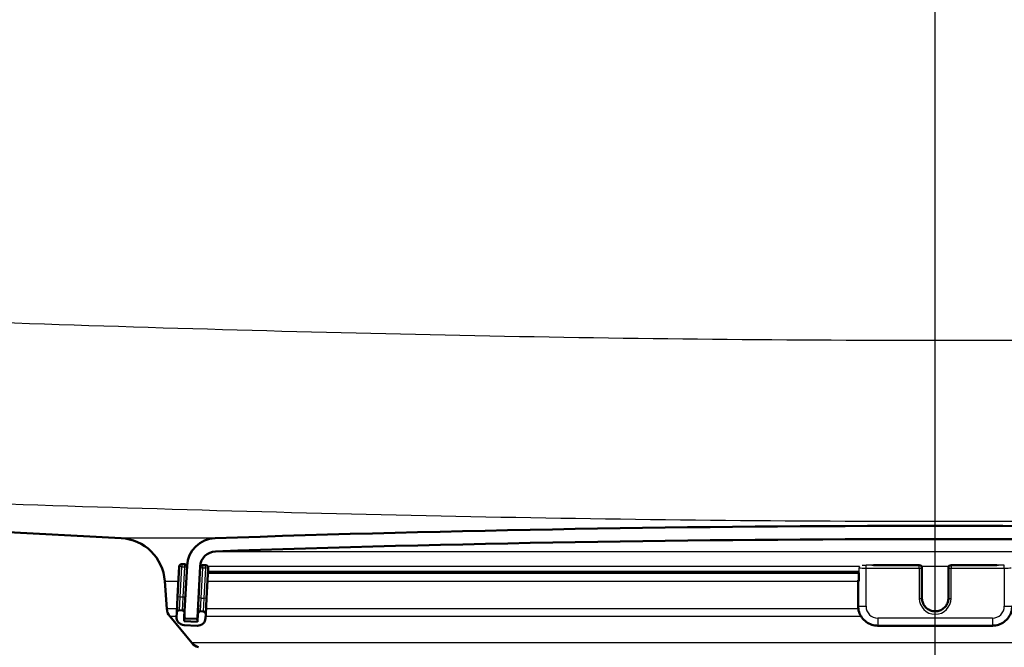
# Model space of a CAD drawing. Header units: millimetres. Extents: x 100 to 2000, y 93 to 4052.
# Tile 15 of 24: x 841 to 916, y 1548 to 1595. Entities that reach past the tile are written whole.
import ezdxf

# ---------------------------------------------------------------- set-up
doc = ezdxf.new("R2010")
doc.units = ezdxf.units.MM
doc.header["$LTSCALE"] = 10
for name, color, linetype, lineweight in [('Centerline(ISO)', 7, 'Continuous', 25), ('Hatch', 7, 'Continuous', 9), ('Visible Edges(ISO)', 7, 'Continuous', 50), ('Visible Tangent Edges(ISO)', 7, 'Continuous', 25)]:
    doc.layers.add(name, color=color, linetype=linetype, lineweight=lineweight)
pattern_1 = [(45, (0, 0), (-22.45064030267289, 22.45064030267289), [])]

msp = doc.modelspace()

# ---------------------------------------------------------------- hatches: boundary and pattern name
at = {"layer": 'Hatch'}
h = msp.add_hatch(dxfattribs=at)
h.set_pattern_fill('ANSI31', color=256, scale=254, style=0)
h.set_pattern_definition(pattern_1)
edge = h.paths.add_edge_path()
edge.add_line((850.5630827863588, 1540.297408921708), (865.8928147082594, 1540.297408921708))
edge.add_line((865.8928147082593, 1540.297408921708), (865.7570142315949, 1542.239446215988))
edge.add_ellipse((865.4587283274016, 1541.077109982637), major_axis=(1.199268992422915, -0.04187939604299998), ratio=1, start_angle=77.60699785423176, end_angle=89.99999999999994)
edge.add_line((865.5006077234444, 1542.27637897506), (853.542082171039, 1542.693979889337))
edge.add_ellipse((853.5455721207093, 1542.793918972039), major_axis=(-0.09993908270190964, 0.003489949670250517), ratio=1, start_angle=0, end_angle=90.00000000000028, ccw=False)
edge.add_line((853.4456330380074, 1542.797408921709), (853.4595928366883, 1543.197165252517))
edge.add_ellipse((853.5595319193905, 1543.193675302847), major_axis=(0.003489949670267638, 0.09993908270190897), ratio=1, start_angle=2.000000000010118, end_angle=89.99999999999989, ccw=False)
edge.add_line((853.5595319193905, 1543.293675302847), (865.6832953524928, 1543.293675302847))
edge.add_line((865.6832953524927, 1543.293675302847), (865.6128395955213, 1544.301239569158))
edge.add_ellipse((864.6152755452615, 1544.231483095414), major_axis=(-0.06975647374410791, 0.9975640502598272), ratio=1, start_angle=269.9999999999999, end_angle=341.0000000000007)
edge.add_line((864.8740945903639, 1545.197408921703), (854.8285808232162, 1547.889096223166))
edge.add_ellipse((855.0873998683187, 1548.855022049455), major_axis=(-0.9659258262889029, 0.2588190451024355), ratio=1, start_angle=54.49999999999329, end_angle=89.99999999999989, ccw=False)
edge.add_line((854.3157752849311, 1548.218943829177), (852.6516311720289, 1550.237712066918))
edge.add_ellipse((853.4232557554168, 1550.873790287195), major_axis=(-0.6360782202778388, 0.771624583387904), ratio=1, start_angle=54.500000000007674, end_angle=89.99999999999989, ccw=False)
edge.add_line((852.4256917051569, 1550.804033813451), (852.2790863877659, 1552.900587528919))
edge.add_ellipse((848.7876122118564, 1552.656439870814), major_axis=(-0.2441476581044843, 3.491474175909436), ratio=1, start_angle=270.0000000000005, end_angle=352.9999999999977)
edge.add_line((848.9707880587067, 1556.151643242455), (579.7740735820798, 1570.259645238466))
edge.add_spline(control_points=[(579.7740735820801, 1570.259645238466), (578.1418743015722, 1570.345185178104), (576.5345748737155, 1570.696925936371), (573.4970997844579, 1571.904945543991), (572.0872438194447, 1572.75314314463), (569.3541261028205, 1575.077230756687), (568.1275078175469, 1576.621068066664), (566.3350900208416, 1580.092025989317), (565.7864270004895, 1581.985962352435), (565.616192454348, 1583.931752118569)], knot_values=[-2.152596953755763, -2.152596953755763, -2.152596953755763, -2.152596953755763, -1.662265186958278, -1.662265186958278, -1.171933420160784, -1.171933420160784, -0.5859667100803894, -0.5859667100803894, 0, 0, 0, 0], degree=3, periodic=0)
edge.add_line((565.616192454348, 1583.931752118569), (550.6828780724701, 1754.620316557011))
edge.add_ellipse((549.1885860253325, 1754.48958294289), major_axis=(-0.1307336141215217, 1.494292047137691), ratio=1, start_angle=269.999999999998, end_angle=354.9999999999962)
edge.add_line((549.1885860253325, 1755.98958294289), (534.0630827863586, 1755.98958294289))
edge.add_line((534.0630827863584, 1755.98958294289), (534.0630827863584, 1749.98958294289))
edge.add_line((534.0630827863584, 1749.98958294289), (539.5630827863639, 1749.98958294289))
edge.add_line((539.5630827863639, 1749.98958294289), (541.5630827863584, 1749.98958294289))
edge.add_ellipse((541.5630827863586, 1748.98958294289), major_axis=(0.9999999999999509, 7.196139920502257e-14), ratio=1, start_angle=0, end_angle=89.99999999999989, ccw=False)
edge.add_line((542.5630827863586, 1748.98958294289), (542.5630827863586, 1747.750760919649))
edge.add_ellipse((541.1165827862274, 1743.48958294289), major_axis=(4.261177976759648, -1.446500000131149), ratio=1, start_angle=23.750301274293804, end_angle=89.99999999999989, ccw=False)
edge.add_line((545.5994589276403, 1743.881783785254), (559.9788244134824, 1579.52488420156))
edge.add_spline(control_points=[(559.9788244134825, 1579.52488420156), (560.1687587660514, 1577.353924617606), (560.7122526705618, 1575.228531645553), (562.4633060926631, 1571.237244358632), (563.6591516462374, 1569.398050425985), (566.8832266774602, 1565.864259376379), (568.9975002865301, 1564.301603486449), (573.7060309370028, 1562.074681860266), (576.2552718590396, 1561.431706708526), (578.8559992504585, 1561.295408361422)], knot_values=[-2.870129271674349, -2.870129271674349, -2.870129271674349, -2.870129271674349, -2.216353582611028, -2.216353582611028, -1.562577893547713, -1.562577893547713, -0.7812889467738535, -0.7812889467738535, 0, 0, 0, 0], degree=3, periodic=0)
edge.add_line((578.8559992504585, 1561.295408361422), (838.078988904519, 1547.710107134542))
edge.add_ellipse((837.5556293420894, 1537.723811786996), major_axis=(9.98629534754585, -0.5233595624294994), ratio=1, start_angle=37.86021752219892, end_angle=89.99999999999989, ccw=False)
edge.add_ellipse((853.9666081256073, 1549.155337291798), major_axis=(5.715762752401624, -8.205489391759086), ratio=1, start_angle=270.0000000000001, end_angle=302.292347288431)
edge.add_ellipse((850.5630827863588, 1539.797408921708), major_axis=(0.1425082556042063, 0.479261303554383), ratio=1, start_angle=16.559835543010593, end_angle=89.99999999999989, ccw=False)
edge = h.paths.add_edge_path()
edge.add_line((955.2333508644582, 1540.297408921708), (970.5630827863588, 1540.297408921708))
edge.add_ellipse((970.5630827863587, 1539.797408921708), major_axis=(0.5000000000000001, 4.535628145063e-16), ratio=1, start_angle=16.559835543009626, end_angle=89.99999999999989, ccw=False)
edge.add_ellipse((967.1595574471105, 1549.155337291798), major_axis=(9.215420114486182, 3.882786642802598), ratio=1, start_angle=270.0000000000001, end_angle=302.2923472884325)
edge.add_ellipse((983.570536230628, 1537.723811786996), major_axis=(5.715762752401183, 8.20548939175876), ratio=1, start_angle=37.86021752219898, end_angle=90.00000000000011, ccw=False)
edge.add_line((983.0471766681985, 1547.710107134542), (1242.270166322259, 1561.295408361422))
edge.add_spline(control_points=[(1242.270166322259, 1561.295408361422), (1244.446432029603, 1561.409461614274), (1246.589497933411, 1561.878449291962), (1250.639464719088, 1563.489142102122), (1252.519272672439, 1564.620072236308), (1256.163429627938, 1567.718855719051), (1257.79892067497, 1569.777305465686), (1260.188811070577, 1574.405249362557), (1260.92036176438, 1576.930497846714), (1261.147341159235, 1579.52488420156)], knot_values=[-2.870129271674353, -2.870129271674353, -2.870129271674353, -2.870129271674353, -2.216353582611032, -2.216353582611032, -1.56257789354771, -1.56257789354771, -0.7812889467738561, -0.7812889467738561, 0, 0, 0, 0], degree=3, periodic=0)
edge.add_line((1261.147341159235, 1579.52488420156), (1275.526706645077, 1743.881783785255))
edge.add_ellipse((1280.00958278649, 1743.48958294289), major_axis=(0.3922008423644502, 4.48287614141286), ratio=1, start_angle=23.750301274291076, end_angle=89.99999999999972, ccw=False)
edge.add_line((1278.563082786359, 1747.75076091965), (1278.563082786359, 1748.98958294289))
edge.add_ellipse((1279.563082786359, 1748.98958294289), major_axis=(-5.086716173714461e-14, 0.9999999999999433), ratio=1, start_angle=0, end_angle=90.0000000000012, ccw=False)
edge.add_line((1279.563082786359, 1749.98958294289), (1281.563082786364, 1749.98958294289))
edge.add_line((1281.563082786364, 1749.98958294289), (1287.063082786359, 1749.98958294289))
edge.add_line((1287.063082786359, 1749.98958294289), (1287.063082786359, 1755.98958294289))
edge.add_line((1287.063082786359, 1755.98958294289), (1271.937579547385, 1755.98958294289))
edge.add_ellipse((1271.937579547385, 1754.48958294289), major_axis=(-1.500000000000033, -7.241496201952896e-14), ratio=1, start_angle=269.9999999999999, end_angle=354.9999999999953)
edge.add_line((1270.443287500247, 1754.620316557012), (1255.509973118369, 1583.93175211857))
edge.add_spline(control_points=[(1255.509973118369, 1583.93175211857), (1255.367522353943, 1582.303532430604), (1254.95990192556, 1580.709487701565), (1253.646611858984, 1577.716022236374), (1252.749727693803, 1576.336626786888), (1250.331671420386, 1573.686283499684), (1248.745966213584, 1572.514291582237), (1245.214568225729, 1570.8441003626), (1243.302637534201, 1570.361868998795), (1241.352091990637, 1570.259645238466)], knot_values=[-2.152596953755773, -2.152596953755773, -2.152596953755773, -2.152596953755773, -1.662265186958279, -1.662265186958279, -1.171933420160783, -1.171933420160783, -0.5859667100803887, -0.5859667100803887, 0, 0, 0, 0], degree=3, periodic=0)
edge.add_line((1241.352091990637, 1570.259645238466), (972.1553775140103, 1556.151643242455))
edge.add_ellipse((972.338553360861, 1552.656439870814), major_axis=(-3.495203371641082, -0.1831758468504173), ratio=1, start_angle=270.0000000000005, end_angle=352.9999999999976)
edge.add_line((968.8470791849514, 1552.900587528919), (968.7004738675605, 1550.804033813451))
edge.add_ellipse((967.7029098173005, 1550.873790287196), major_axis=(-0.06975647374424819, -0.997564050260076), ratio=1, start_angle=54.50000000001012, end_angle=89.99999999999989, ccw=False)
edge.add_line((968.4745344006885, 1550.237712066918), (966.8103902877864, 1548.218943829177))
edge.add_ellipse((966.0387657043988, 1548.855022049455), major_axis=(-0.6360782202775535, -0.7716245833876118), ratio=1, start_angle=54.49999999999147, end_angle=89.99999999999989, ccw=False)
edge.add_line((966.2975847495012, 1547.889096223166), (956.2520709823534, 1545.197408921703))
edge.add_ellipse((956.510890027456, 1544.231483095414), major_axis=(-0.9659258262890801, -0.2588190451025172), ratio=1, start_angle=270.0000000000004, end_angle=341.0000000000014)
edge.add_line((955.513325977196, 1544.301239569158), (955.4428702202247, 1543.293675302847))
edge.add_line((955.4428702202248, 1543.293675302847), (967.5666336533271, 1543.293675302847))
edge.add_ellipse((967.566633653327, 1543.193675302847), major_axis=(0.1, 9.071256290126e-17), ratio=1, start_angle=2.000000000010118, end_angle=89.99999999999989, ccw=False)
edge.add_line((967.6665727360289, 1543.197165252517), (967.6805325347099, 1542.797408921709))
edge.add_ellipse((967.5805934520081, 1542.793918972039), major_axis=(0.003489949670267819, -0.09993908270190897), ratio=1, start_angle=0, end_angle=89.99999999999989, ccw=False)
edge.add_line((967.5840834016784, 1542.693979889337), (955.625557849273, 1542.27637897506))
edge.add_ellipse((955.6674372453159, 1541.077109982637), major_axis=(1.162336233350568, 0.2982859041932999), ratio=1, start_angle=77.6069978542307, end_angle=89.99999999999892)
edge.add_line((955.3691513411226, 1542.239446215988), (955.2333508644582, 1540.297408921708))
h = msp.add_hatch(dxfattribs=at)
h.set_pattern_fill('ANSI31', color=256, scale=254, angle=-15, style=0)
h.set_pattern_definition([(30, (0, 0), (-15.875, 27.49630657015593), [])])
edge = h.paths.add_edge_path()
edge.add_ellipse((967.2721815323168, 1550.18094579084), major_axis=(0.09986295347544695, 0.005233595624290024), ratio=1, start_angle=269.9999999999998, end_angle=332.7180519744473)
edge.add_ellipse((967.272181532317, 1550.18094579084), major_axis=(0.041122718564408, 0.09115328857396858), ratio=1, start_angle=269.9999999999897, end_angle=297.2819480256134)
edge.add_line((967.3720444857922, 1550.186179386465), (967.3539250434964, 1550.531918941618))
edge.add_line((967.3539250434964, 1550.531918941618), (967.1686035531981, 1554.068063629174))
edge.add_ellipse((964.971618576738, 1553.95292452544), major_axis=(-0.1151391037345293, 2.196984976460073), ratio=1, start_angle=269.9999999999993, end_angle=355.0444456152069)
edge.add_ellipse((910.5630827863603, -39.5434801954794), major_axis=(-1595.695123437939, 54.48360911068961), ratio=1, start_angle=270, end_angle=273.9111087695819)
edge.add_ellipse((856.1545469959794, 1553.95292452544), major_axis=(-2.198718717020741, -0.07507332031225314), ratio=1, start_angle=269.9999999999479, end_angle=355.0444456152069)
edge.add_line((853.9575620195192, 1554.068063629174), (853.7727041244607, 1550.540764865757))
edge.add_line((853.7727041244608, 1550.540764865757), (853.7541210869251, 1550.186179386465))
edge.add_ellipse((853.8539840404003, 1550.18094579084), major_axis=(-0.005233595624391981, -0.0998629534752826), ratio=1, start_angle=269.9999999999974, end_angle=296.589049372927)
edge.add_ellipse((853.8539840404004, 1550.18094579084), major_axis=(0.04001738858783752, -0.09164392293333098), ratio=1, start_angle=270.000000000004, end_angle=333.4109506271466)
edge.add_line((853.8487504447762, 1550.081082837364), (854.6476540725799, 1550.03921407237))
edge.add_ellipse((854.6528876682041, 1550.139077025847), major_axis=(0.09986295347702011, -0.005233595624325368), ratio=1, start_angle=269.9999999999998, end_angle=272.9999999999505)
edge.add_ellipse((854.6528876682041, 1550.139077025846), major_axis=(0.09999999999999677, 8.972496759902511e-15), ratio=1, start_angle=269.9999999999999, end_angle=356.9999999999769)
edge.add_line((854.7527506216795, 1550.133843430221), (854.9561915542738, 1554.015727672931))
edge.add_ellipse((856.1545469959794, 1553.95292452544), major_axis=(0.06280314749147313, 1.198355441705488), ratio=1, start_angle=4.955554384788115, end_angle=89.99999999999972, ccw=False)
edge.add_ellipse((910.5630827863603, -39.54348019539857), major_axis=(1594.695705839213, 54.44948487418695), ratio=1, start_angle=86.0888912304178, end_angle=90, ccw=False)
edge.add_ellipse((964.971618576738, 1553.95292452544), major_axis=(1.199301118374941, -0.0409490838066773), ratio=1, start_angle=4.955554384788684, end_angle=89.99999999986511, ccw=False)
edge.add_line((966.1699740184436, 1554.015727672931), (966.3734149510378, 1550.133843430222))
edge.add_ellipse((966.4732779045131, 1550.139077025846), major_axis=(0.005233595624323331, -0.0998629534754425), ratio=1, start_angle=270.0000000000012, end_angle=356.9999999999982)
edge.add_ellipse((966.4732779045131, 1550.139077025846), major_axis=(0.1000000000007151, 2.673606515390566e-14), ratio=1, start_angle=270.0000000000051, end_angle=272.9999999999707)
edge.add_line((966.4785115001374, 1550.03921407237), (967.277415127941, 1550.081082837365))
h = msp.add_hatch(dxfattribs=at)
h.set_pattern_fill('ANSI31', color=256, scale=254, style=0)
h.set_pattern_definition(pattern_1)
edge = h.paths.add_edge_path()
edge.add_ellipse((853.5801810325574, 1550.486590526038), major_axis=(0.01046719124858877, 0.1997259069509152), ratio=1, start_angle=269.9999999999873, end_angle=288.716144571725)
edge.add_ellipse((853.5801810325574, 1550.486590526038), major_axis=(-0.0541743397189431, 0.1925230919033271), ratio=1, start_angle=270.0000000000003, end_angle=341.28385542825)
edge.add_line((853.5906482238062, 1550.686316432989), (853.3909223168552, 1550.696783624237))
edge.add_ellipse((853.3804551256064, 1550.497057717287), major_axis=(-0.1997259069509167, 0.01046719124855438), ratio=1, start_angle=270.0000000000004, end_angle=359.9999999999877)
edge.add_line((853.1807292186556, 1550.507524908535), (853.1650284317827, 1550.207936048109))
edge.add_ellipse((853.7642061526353, 1550.176534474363), major_axis=(-0.03140157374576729, -0.5991777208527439), ratio=1, start_angle=270.0000000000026, end_angle=359.9999999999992)
edge.add_line((853.7328045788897, 1549.57735675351), (854.7314341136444, 1549.525020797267))
edge.add_ellipse((854.7628356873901, 1550.12419851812), major_axis=(0.5991777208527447, -0.03140157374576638), ratio=1, start_angle=270, end_angle=359.9999999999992)
edge.add_line((855.3620134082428, 1550.092796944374), (855.3777141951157, 1550.392385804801))
edge.add_ellipse((855.1779882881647, 1550.402852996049), major_axis=(0.01046719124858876, 0.1997259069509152), ratio=1, start_angle=269.9999999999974, end_angle=359.9999999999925)
edge.add_line((855.1884554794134, 1550.602578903), (854.9887295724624, 1550.613046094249))
edge.add_ellipse((854.9782623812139, 1550.413320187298), major_axis=(-0.1997259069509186, 0.01046719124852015), ratio=1, start_angle=270.0000000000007, end_angle=359.9999999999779)
edge.add_line((854.7785364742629, 1550.423787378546), (854.7471349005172, 1549.824609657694))
edge.add_line((854.7471349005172, 1549.824609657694), (853.7485053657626, 1549.876945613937))
edge.add_line((853.7485053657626, 1549.876945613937), (853.7623401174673, 1550.140928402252))
edge.add_line((853.7623401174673, 1550.140928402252), (853.7799069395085, 1550.476123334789))

# ---------------------------------------------------------------- linework, layer by layer
at = {"layer": 'Centerline(ISO)', "linetype": 'Continuous'}
msp.add_line((910.5630827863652, 832.7609679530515), (910.563082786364, 2004.576626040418), dxfattribs=at)
at = {"layer": 'Visible Edges(ISO)'}
for p, q in [((848.9707880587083, 1556.15164324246), (579.7740735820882, 1570.25964523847)), ((853.363905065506, 1554.002728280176), (853.2435323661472, 1551.705880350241)), ((853.7738240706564, 1554.18151980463), (853.5740981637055, 1554.191986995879)), ((853.9575620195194, 1554.068063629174), (853.754121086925, 1550.186179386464)), ((854.7527506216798, 1550.133843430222), (854.9561915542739, 1554.015727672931)), ((855.3716313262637, 1554.097782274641), (855.1719054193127, 1554.10824946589)), ((909.3630827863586, 1554.108523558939), (905.8897083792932, 1554.108523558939)), ((915.2364571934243, 1554.108523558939), (911.7630827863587, 1554.108523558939)), ((855.4405173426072, 1551.590741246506), (855.560890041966, 1553.887589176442)), ((855.5423739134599, 1553.534280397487), (904.7860301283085, 1553.534280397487)), ((904.7860301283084, 1553.534430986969), (904.7860301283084, 1552.909894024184)), ((909.5630827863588, 1553.89805636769), (909.5630827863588, 1553.908523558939)), ((909.5630827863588, 1551.601208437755), (909.5630827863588, 1553.89805636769)), ((911.5630827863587, 1553.908523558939), (911.5630827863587, 1553.89805636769)), ((911.5630827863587, 1553.89805636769), (911.5630827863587, 1551.601208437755)), ((852.4256917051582, 1550.804033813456), (852.2790863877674, 1552.900587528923)), ((904.7324402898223, 1552.972697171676), (904.7324402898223, 1552.920361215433)), ((904.7324402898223, 1552.920361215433), (904.7324402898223, 1551.022965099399)), ((853.2435323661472, 1551.705880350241), (853.1807292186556, 1550.507524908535)), ((854.8147007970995, 1551.11384376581), (854.7785364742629, 1550.423787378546)), ((855.3777141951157, 1550.392385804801), (855.4405173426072, 1551.590741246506)), ((853.1807292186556, 1550.507524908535), (853.1650284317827, 1550.207936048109)), ((853.5906482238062, 1550.686316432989), (853.3909223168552, 1550.696783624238)), ((853.7485053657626, 1549.876945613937), (853.7799069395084, 1550.476123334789)), ((854.7785364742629, 1550.423787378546), (854.7471349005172, 1549.824609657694)), ((855.1884554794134, 1550.602578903), (854.9887295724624, 1550.613046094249)), ((855.3620134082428, 1550.092796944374), (855.3777141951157, 1550.392385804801)), ((854.3157752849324, 1548.218943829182), (852.6516311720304, 1550.237712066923)), ((853.7328045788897, 1549.57735675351), (854.7314341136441, 1549.525020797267)), ((854.7471349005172, 1549.824609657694), (853.7485053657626, 1549.876945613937)), ((853.8487504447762, 1550.081082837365), (854.6476540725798, 1550.03921407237)), ((854.6528876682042, 1550.039077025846), (854.7583746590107, 1550.039077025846)), ((906.2324402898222, 1549.52419851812), (914.8937252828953, 1549.52419851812))]:
    msp.add_line(p, q, dxfattribs=at)
for centre, radius, start, end in [((910.5630827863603, -39.54348019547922), 1596.625000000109, 88.04444561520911, 91.95555438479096), ((848.787612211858, 1552.656439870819), 3.499999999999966, 3.999999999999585, 86.99999999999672), ((856.1545469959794, 1553.95292452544), 2.200000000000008, 91.9555543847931, 177.0000000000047), ((910.5630827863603, -39.54348019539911), 1595.625000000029, 88.0444456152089, 91.95555438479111), ((856.1545469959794, 1553.95292452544), 1.199999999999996, 91.95555438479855, 177.000000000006), ((853.5636309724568, 1553.992261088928), 0.1999999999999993, 87.00000000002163, 177.0000000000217), ((853.7633568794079, 1553.981793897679), 0.1999999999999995, 15.71614457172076, 87.00000000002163), ((855.1614382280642, 1553.908523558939), 0.1999999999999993, 87.00000000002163, 168.1987935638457), ((855.361164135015, 1553.89805636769), 0.1999999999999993, 357.0000000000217, 87.00000000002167), ((909.3630827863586, 1553.908523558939), 0.2, 0, 90), ((911.7630827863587, 1553.908523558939), 0.2, 90, 180), ((853.4232557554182, 1550.8737902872), 1.000000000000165, 184.0000000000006, 219.4999999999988), ((853.3804551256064, 1550.497057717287), 0.1999999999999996, 87.00000000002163, 177.0000000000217), ((853.5801810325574, 1550.486590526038), 0.1999999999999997, 357.0000000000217, 87.00000000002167), ((854.9782623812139, 1550.413320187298), 0.1999999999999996, 87.00000000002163, 177.0000000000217), ((855.1779882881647, 1550.402852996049), 0.1999999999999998, 357.0000000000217, 87.00000000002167), ((853.7642061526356, 1550.176534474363), 0.599999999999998, 177.0000000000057, 267.0000000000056), ((853.8539840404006, 1550.18094579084), 0.09999999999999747, 176.99999999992, 266.99999999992), ((854.6528876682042, 1550.139077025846), 0.09999999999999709, 267.0000000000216, 357.0000000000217), ((854.7628356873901, 1550.12419851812), 0.5999999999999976, 267.0000000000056, 357.0000000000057), ((855.0873998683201, 1548.85502204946), 0.9999999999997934, 219.4999999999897, 254.9999999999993)]:
    msp.add_arc(centre, radius, start, end, dxfattribs=at)
for centre, major_axis, ratio, start_param, end_param in [((905.3324402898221, 1552.972697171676), (-0.5999999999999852, -6.193504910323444e-16), 0.05233595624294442, 5.857324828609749, 6.283185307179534), ((905.3324402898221, 1552.920361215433), (-0.5999999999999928, -4.973600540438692e-16), 0.05233595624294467, 1.396095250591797e-12, 0.5235987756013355), ((904.9860301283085, 1552.909894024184), (-0.1999999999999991, -1.829591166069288e-16), 0.05233595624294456, 0, 0.5235987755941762)]:
    msp.add_ellipse(centre, major_axis=major_axis, ratio=ratio, start_param=start_param, end_param=end_param, dxfattribs=at)
for points, knots in [([(906.2324402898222, 1549.52419851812), (906.0754467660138, 1549.52419851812), (905.9184778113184, 1549.549023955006), (905.6198115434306, 1549.645933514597), (905.4781615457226, 1549.718003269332), (905.2239964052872, 1549.902411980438), (905.1115228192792, 1550.014722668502), (904.9267670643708, 1550.268668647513), (904.8545162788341, 1550.410263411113), (904.7573443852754, 1550.708917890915), (904.7324402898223, 1550.865928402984), (904.7324402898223, 1551.022965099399)], [4.71238898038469, 4.71238898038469, 4.71238898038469, 4.71238898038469, 5.026548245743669, 5.026548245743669, 5.340707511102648, 5.340707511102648, 5.654866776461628, 5.654866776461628, 5.969026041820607, 5.969026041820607, 6.283185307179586, 6.283185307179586, 6.283185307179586, 6.283185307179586]), ([(911.5630827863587, 1551.611675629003), (911.5630827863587, 1551.505149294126), (911.5458610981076, 1551.398641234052), (911.4787092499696, 1551.19641269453), (911.4287942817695, 1551.100725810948), (911.301323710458, 1550.929878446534), (911.2237984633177, 1550.854741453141), (911.0489907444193, 1550.732630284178), (910.9517460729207, 1550.685667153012), (910.7473791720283, 1550.624662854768), (910.6402957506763, 1550.610622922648), (910.4271138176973, 1550.616879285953), (910.321052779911, 1550.63717108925), (910.1206645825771, 1550.710034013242), (910.0263741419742, 1550.762596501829), (909.8590890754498, 1550.894686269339), (909.786130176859, 1550.974198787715), (909.668926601, 1551.152144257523), (909.6247126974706, 1551.250553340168), (909.5745575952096, 1551.437533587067), (909.5630827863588, 1551.524601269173), (909.5630827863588, 1551.611675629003)], [3.141592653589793, 3.141592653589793, 3.141592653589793, 3.141592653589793, 3.461786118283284, 3.461786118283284, 3.781940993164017, 3.781940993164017, 4.10199579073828, 4.10199579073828, 4.421929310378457, 4.421929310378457, 4.741768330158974, 4.741768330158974, 5.061576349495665, 5.061576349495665, 5.381428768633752, 5.381428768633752, 5.701383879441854, 5.701383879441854, 6.021459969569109, 6.021459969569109, 6.283185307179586, 6.283185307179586, 6.283185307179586, 6.283185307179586]), ([(916.3937252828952, 1551.022965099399), (916.3937252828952, 1550.865928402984), (916.3688211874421, 1550.708917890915), (916.2716492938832, 1550.410263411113), (916.1993985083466, 1550.268668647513), (916.0146427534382, 1550.014722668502), (915.9021691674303, 1549.902411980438), (915.6480040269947, 1549.718003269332), (915.5063540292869, 1549.645933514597), (915.2076877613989, 1549.549023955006), (915.0507188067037, 1549.52419851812), (914.8937252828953, 1549.52419851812)], [3.141592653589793, 3.141592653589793, 3.141592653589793, 3.141592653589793, 3.455751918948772, 3.455751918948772, 3.769911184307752, 3.769911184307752, 4.084070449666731, 4.084070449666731, 4.39822971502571, 4.39822971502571, 4.71238898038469, 4.71238898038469, 4.71238898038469, 4.71238898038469])]:
    msp.add_open_spline(points, degree=3, knots=knots, dxfattribs=at)
at = {"layer": 'Visible Tangent Edges(ISO)'}
for p, q in [((856.0794736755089, 1556.15164324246), (848.9707880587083, 1556.15164324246)), ((856.1135979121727, 1555.152225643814), (965.0125676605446, 1555.152225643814)), ((853.5636309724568, 1553.992261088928), (853.363905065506, 1554.002728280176)), ((853.4432582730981, 1551.695413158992), (853.5636309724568, 1553.992261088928)), ((853.5740981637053, 1554.191986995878), (853.5636309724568, 1553.992261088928)), ((853.5636309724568, 1553.992261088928), (853.7633568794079, 1553.981793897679)), ((853.7633568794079, 1553.981793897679), (853.6429841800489, 1551.684945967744)), ((853.7738240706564, 1554.18151980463), (853.7633568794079, 1553.981793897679)), ((853.7633568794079, 1553.981793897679), (853.9525212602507, 1553.97188021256)), ((854.9925972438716, 1554.015727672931), (854.9561915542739, 1554.015727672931)), ((855.1614382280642, 1553.908523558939), (855.1719054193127, 1554.10824946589)), ((855.361164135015, 1553.89805636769), (855.3716313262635, 1554.097782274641)), ((904.8430071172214, 1554.015727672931), (855.5228844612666, 1554.015727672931)), ((905.3324402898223, 1553.887589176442), (905.3324402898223, 1554.097782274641)), ((909.3630827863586, 1554.097782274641), (905.3324402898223, 1554.097782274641)), ((905.7668238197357, 1554.10824946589), (909.3630827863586, 1554.10824946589)), ((909.3630827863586, 1554.10824946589), (909.3630827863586, 1554.108523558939)), ((909.3630827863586, 1554.10824946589), (909.3630827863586, 1554.097782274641)), ((909.3630827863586, 1553.887589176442), (909.3630827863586, 1554.097782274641)), ((911.5942418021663, 1554.015727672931), (909.5319237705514, 1554.015727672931)), ((911.7630827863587, 1554.108523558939), (911.7630827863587, 1554.10824946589)), ((911.7630827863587, 1554.097782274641), (911.7630827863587, 1554.10824946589)), ((911.7630827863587, 1554.10824946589), (915.3593417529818, 1554.10824946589)), ((911.7630827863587, 1554.097782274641), (911.7630827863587, 1553.887589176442)), ((915.7937252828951, 1554.097782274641), (911.7630827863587, 1554.097782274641)), ((915.7937252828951, 1553.887589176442), (915.7937252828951, 1554.097782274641)), ((854.9634960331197, 1553.918897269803), (855.1614382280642, 1553.908523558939)), ((855.0410655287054, 1551.611675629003), (855.1614382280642, 1553.908523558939)), ((855.1614382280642, 1553.908523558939), (855.361164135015, 1553.89805636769)), ((855.361164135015, 1553.898056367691), (855.2407914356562, 1551.601208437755)), ((855.5608900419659, 1553.887589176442), (855.361164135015, 1553.89805636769)), ((904.8062835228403, 1553.629046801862), (855.5473404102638, 1553.629046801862)), ((904.8128250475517, 1552.90466042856), (904.8128250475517, 1553.903289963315)), ((905.3324402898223, 1553.887589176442), (909.3630827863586, 1553.887589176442)), ((905.3324402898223, 1550.991563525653), (905.3324402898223, 1553.887589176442)), ((909.3630827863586, 1553.887589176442), (909.3630827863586, 1551.590741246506)), ((911.7630827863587, 1551.590741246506), (911.7630827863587, 1553.887589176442)), ((911.7630827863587, 1553.887589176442), (915.7937252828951, 1553.887589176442)), ((915.7937252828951, 1553.887589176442), (915.7937252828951, 1550.991563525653)), ((852.2790863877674, 1552.900587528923), (853.3061443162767, 1552.900587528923)), ((855.5091634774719, 1552.900587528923), (904.7324402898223, 1552.900587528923)), ((853.4432582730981, 1551.695413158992), (853.2435323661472, 1551.705880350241)), ((853.3909223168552, 1550.696783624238), (853.4432582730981, 1551.695413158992)), ((853.6429841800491, 1551.684945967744), (853.4432582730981, 1551.695413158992)), ((853.6429841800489, 1551.684945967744), (853.5906482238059, 1550.686316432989)), ((853.8321485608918, 1551.675032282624), (853.6429841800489, 1551.684945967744)), ((855.0410655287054, 1551.611675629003), (854.8431002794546, 1551.622050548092)), ((854.9887295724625, 1550.613046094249), (855.0410655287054, 1551.611675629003)), ((855.0410655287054, 1551.611675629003), (855.2407914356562, 1551.601208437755)), ((855.2407914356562, 1551.601208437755), (855.1884554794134, 1550.602578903)), ((855.4405173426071, 1551.590741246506), (855.2407914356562, 1551.601208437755)), ((853.1962685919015, 1550.804033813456), (852.4256917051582, 1550.804033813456)), ((904.7485298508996, 1550.804033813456), (855.3992877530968, 1550.804033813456)), ((852.6516311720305, 1550.237712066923), (853.1665889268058, 1550.237712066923)), ((854.7633411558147, 1550.133843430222), (854.7527506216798, 1550.133843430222)), ((855.3696080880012, 1550.237712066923), (904.9548008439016, 1550.237712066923)), ((914.8937252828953, 1550.092796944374), (906.2324402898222, 1550.092796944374)), ((906.2324402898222, 1550.092796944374), (906.2324402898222, 1549.52419851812)), ((914.8937252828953, 1550.092796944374), (914.8937252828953, 1549.52419851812)), ((966.8103902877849, 1548.218943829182), (854.3157752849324, 1548.218943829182))]:
    msp.add_line(p, q, dxfattribs=at)
for centre, major_axis, ratio, start_param, end_param in [((904.9860301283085, 1553.908523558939), (-0.01805567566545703, -0.1991833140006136), 0.8648385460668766, 4.249117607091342, 4.81682320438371), ((905.3324402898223, 1554.118716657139), (-0.4000000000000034, -7.867731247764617e-16), 0.05233595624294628, 0.7336753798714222, 1.570796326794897), ((909.3630827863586, 1553.908523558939), (0.2000000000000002, 4.586005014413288e-16), 0.9986295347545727, 0, 1.570796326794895), ((909.3630827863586, 1553.89805636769), (0.2000000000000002, 4.586005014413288e-16), 0.9986295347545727, 0, 1.570796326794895), ((911.7630827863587, 1553.908523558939), (-0.2, -4.283743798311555e-17), 0.9986295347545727, 4.71238898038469, 6.283185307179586), ((911.7630827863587, 1553.89805636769), (-0.2, -4.283743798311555e-17), 0.9986295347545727, 4.71238898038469, 6.283185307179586), ((904.9860301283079, 1553.908523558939), (-0.1999999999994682, -1.822814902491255e-16), 0.05233595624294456, 0.4543361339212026, 0.5235987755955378), ((905.3324402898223, 1553.918990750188), (0.5999999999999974, 4.033232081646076e-15), 0.05233595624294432, 3.66519142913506, 4.712388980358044), ((909.3630827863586, 1553.89805636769), (0.1999999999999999, 1.741620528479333e-16), 0.05233595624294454, 4.71238898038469, 6.283185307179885), ((911.7630827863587, 1553.89805636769), (-0.1999999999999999, -1.741620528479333e-16), 0.05233595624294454, 2.983235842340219e-13, 1.570796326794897), ((915.7937252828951, 1553.918990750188), (0.6000000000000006, 4.637922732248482e-16), 0.05233595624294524, 4.71238898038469, 5.759586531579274), ((905.3324402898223, 1551.022965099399), (-0.5999999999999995, -1.062310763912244e-15), 0.05233595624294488, 4.672115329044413e-13, 1.570796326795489), ((906.2324402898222, 1550.991563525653), (-0.9000000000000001, -1.370763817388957e-15), 0.9986295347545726, 0, 1.570796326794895), ((909.3630827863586, 1551.601208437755), (0.1999999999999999, 1.886881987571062e-16), 0.05233595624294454, 4.71238898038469, 6.283185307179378), ((910.5630827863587, 1551.590741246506), (-1.2, -1.088550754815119e-15), 0.9986295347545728, 0, 3.141592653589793), ((910.5630827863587, 1551.611675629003), (-1, -1.184301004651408e-15), 0.9986295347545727, 0, 3.141592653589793), ((910.5630827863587, 1551.601208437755), (1, 9.071256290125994e-16), 0.9986295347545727, 3.141592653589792, 6.283185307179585), ((911.7630827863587, 1551.601208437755), (-0.1999999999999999, -1.741620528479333e-16), 0.05233595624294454, 2.983235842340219e-13, 1.570796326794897), ((914.8937252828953, 1550.991563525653), (0.9000000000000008, 5.392376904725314e-16), 0.9986295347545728, 4.712388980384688, 6.283185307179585), ((915.7937252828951, 1551.022965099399), (0.5999999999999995, 5.297492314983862e-16), 0.05233595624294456, 4.712388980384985, 6.2831853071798)]:
    msp.add_ellipse(centre, major_axis=major_axis, ratio=ratio, start_param=start_param, end_param=end_param, dxfattribs=at)
for points, knots in [([(1235.615164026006, 1584.264193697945), (1206.498873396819, 1582.787777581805), (1177.38202111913, 1581.322632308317), (1119.145530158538, 1578.4483581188), (1090.026009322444, 1577.034820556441), (1040.586156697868, 1574.77860828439), (1020.267840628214, 1573.890080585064), (984.658584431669, 1572.536912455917), (969.3694566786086, 1572.022409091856), (939.5746437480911, 1571.3101431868), (925.0690191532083, 1571.106411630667), (898.5784449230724, 1571.106411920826), (886.5940035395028, 1571.244045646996), (862.6298137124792, 1571.733812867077), (850.6499886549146, 1572.081737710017), (816.4069118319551, 1573.24151754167), (794.1483426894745, 1574.183762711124), (752.3361904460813, 1576.052671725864), (732.7820850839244, 1576.974364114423), (685.7536775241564, 1579.23843138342), (658.280378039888, 1580.601295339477), (615.7086757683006, 1582.736274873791), (600.6097526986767, 1583.498572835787), (585.5110015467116, 1584.264193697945)], [-65.06944627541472, -65.06944627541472, -65.06944627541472, -65.06944627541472, -56.32325063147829, -56.32325063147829, -47.57705498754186, -47.57705498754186, -41.47574027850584, -41.47574027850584, -36.88650876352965, -36.88650876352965, -32.53472313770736, -32.53472313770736, -28.93933760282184, -28.93933760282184, -25.34395206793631, -25.34395206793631, -18.66047703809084, -18.66047703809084, -12.78768629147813, -12.78768629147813, -4.535489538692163, -4.535489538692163, 0, 0, 0, 0]), ([(584.7523254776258, 1570.592086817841), (599.8533649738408, 1569.826465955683), (614.9550048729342, 1569.064167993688), (657.5364720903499, 1566.929188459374), (685.0180440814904, 1565.566324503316), (732.0735033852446, 1563.302257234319), (751.642414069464, 1562.38056484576), (793.5098177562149, 1560.511655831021), (815.809940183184, 1559.569410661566), (850.1936042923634, 1558.409630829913), (862.2387492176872, 1558.061705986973), (886.3753714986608, 1557.571938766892), (898.4681235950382, 1557.434305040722), (925.2025496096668, 1557.434304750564), (939.8370492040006, 1557.638036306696), (969.8254552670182, 1558.350302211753), (985.1798234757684, 1558.864805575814), (1020.8966623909, 1560.217973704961), (1041.245758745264, 1561.106501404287), (1090.740219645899, 1563.362713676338), (1119.873337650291, 1564.776251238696), (1178.130532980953, 1567.650525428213), (1207.253136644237, 1569.115670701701), (1236.373840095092, 1570.592086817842)], [0, 0, 0, 0, 4.535489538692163, 4.535489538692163, 12.78768629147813, 12.78768629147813, 18.66047703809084, 18.66047703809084, 25.34395206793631, 25.34395206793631, 28.93933760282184, 28.93933760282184, 32.53472313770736, 32.53472313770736, 36.88650876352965, 36.88650876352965, 41.47574027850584, 41.47574027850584, 47.57705498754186, 47.57705498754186, 56.32325063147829, 56.32325063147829, 65.06944627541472, 65.06944627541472, 65.06944627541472, 65.06944627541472])]:
    msp.add_open_spline(points, degree=3, knots=knots, dxfattribs=at)

doc.saveas('drawing.dxf')
